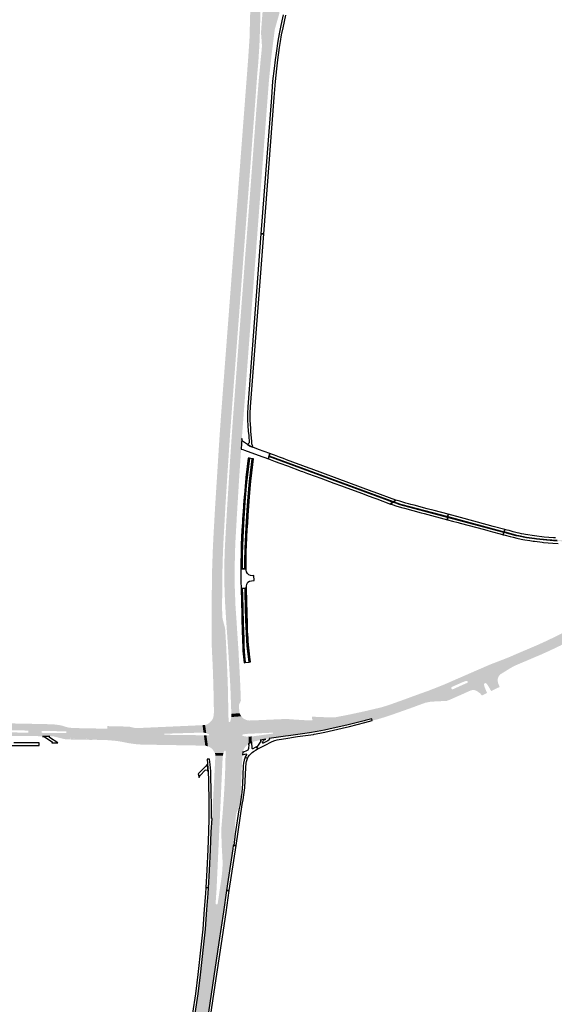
# Model space of a CAD drawing. Header units: metres. Extents: x 124582 to 143330, y 393481 to 406815.
# Tile 40 of 134: x 132515 to 133019, y 397274 to 398202. Entities that reach past the tile are written whole.
import ezdxf

# ---------------------------------------------------------------- set-up
doc = ezdxf.new("R2010")
doc.units = ezdxf.units.M
doc.header["$MEASUREMENT"] = 0
for name, color, linetype, lineweight in [('ir-ARC-asfalt-bestaande fietspaden-niet te inspecteren', 21, 'Continuous', 0), ('ir-ARC-asfalt-bestaande wegen-niet te inspecteren', 151, 'Continuous', 0), ('ir-ARC-asfalt-hoofdwegen-te inspecteren', 5, 'Continuous', 0), ('ir-ARC-beton-hoofdwegen-te inspecteren', 253, 'Continuous', 0), ('ir-ARC-fietspaden naastliggend- te inspecteren', 1, 'Continuous', 0)]:
    doc.layers.add(name, color=color, linetype=linetype, lineweight=lineweight)

msp = doc.modelspace()

# ---------------------------------------------------------------- hatches: boundary and pattern name
at = {"layer": 'ir-ARC-asfalt-hoofdwegen-te inspecteren', "linetype": 'Continuous', "lineweight": 13}
for points in [[(132717.748, 398000), (132730.331, 398165.453), (132731.569, 398184.174), (132732.069, 398202.929), (132732.446, 398215.423), (132733.166, 398227.902), (132733.552, 398231.874), (132734.244, 398235.805), (132738.46, 398258.497), (132738.558, 398259.507), (132738.537, 398260.891), (132738.451, 398261.348), (132737.992, 398263.798), (132745.548, 398263.383), (132745.377, 398260.966), (132745.396, 398260.965), (132745.33, 398259.636), (132743.189, 398231.8), (132742.68, 398224.583), (132742.29, 398218.346), (132741.947, 398211.115), (132741.114, 398182.152), (132740.765, 398175.936), (132739.837, 398161.435), (132739.141, 398153.397), (132739.002, 398152.315), (132736.512, 398118.18), (132734.442, 398091.306), (132732.445, 398064.433), (132727.517, 398000)], [(132729.147, 398000), (132733.102, 398051.457), (132738.134, 398118.692), (132740.405, 398146.529), (132741.606, 398158.698), (132741.763, 398160.956), (132743.141, 398174.396), (132743.232, 398177.59), (132742.993, 398182.105), (132742.512, 398187.575), (132742.451, 398188.814), (132742.509, 398191.321), (132743.096, 398199.245), (132747.942, 398260.775), (132748.157, 398263.181), (132764.086, 398262.163), (132763.735, 398257.852), (132760.726, 398220.917), (132760.144, 398213.779), (132759.637, 398207.555), (132755.366, 398192.527), (132752.369, 398168.916), (132749.943, 398145.24), (132748.755, 398129.955), (132738.925, 398000)], [(132713.659, 397816.728), (132703.989, 397818.437), (132704.644, 397827.685), (132717.748, 398000), (132727.517, 398000), (132715.209, 397837.758)], [(132724.715, 397812.143), (132715.294, 397816.536), (132715.748, 397823.161), (132720.289, 397883.912), (132726.254, 397962.096), (132727.277, 397976.547), (132728.378, 397989.967), (132729.147, 398000), (132738.925, 398000)], [(132697.85, 397546.442), (132697.994, 397549.03), (132697.915, 397557.845), (132697.697, 397567.253), (132697.195, 397585.04), (132696.852, 397593.618), (132696.098, 397608.935), (132695.872, 397615.682), (132695.762, 397622.895), (132695.768, 397632.543), (132695.999, 397658.948), (132696.176, 397672.976), (132696.379, 397684.873), (132696.944, 397701.23), (132697.728, 397717.578), (132699.116, 397741.935), (132702.006, 397788.096), (132702.109, 397789.74), (132702.57, 397797.102), (132703.295, 397808.18), (132703.665, 397813.838), (132703.788, 397815.601), (132703.989, 397818.437), (132713.659, 397816.728), (132713.111, 397809.286), (132712.755, 397803.936), (132712.102, 397793.973), (132710.87, 397775.166), (132708.963, 397745.177), (132706.855, 397707.312), (132706.287, 397692.485), (132705.954, 397676.77), (132705.977, 397669.475), (132705.781, 397655.143), (132705.753, 397645.925), (132705.907, 397640.684), (132706.027, 397638.38), (132706.205, 397637.374), (132707.323, 397632.697), (132707.987, 397630.565), (132708.303, 397629.107), (132708.646, 397627.135), (132708.797, 397625.136), (132709.523, 397612.415), (132710.08, 397600.607), (132710.884, 397581.049), (132711.203, 397571.607), (132711.474, 397557.109), (132711.609, 397549.825), (132711.659, 397547.424)], [(132714.316, 397547.619), (132714.328, 397549.994), (132714.197, 397555.473), (132714.099, 397557.167), (132713.513, 397573.44), (132711.603, 397606.275), (132709.61, 397635.2), (132708.562, 397651.784), (132708.27, 397658.509), (132708.043, 397665.254), (132707.838, 397673.115), (132707.764, 397681.227), (132707.869, 397689.012), (132708.062, 397696.253), (132708.321, 397703.056), (132708.67, 397710.262), (132709.547, 397726.237), (132710.372, 397740.222), (132713.1, 397784.173), (132713.767, 397793.864), (132713.995, 397797.181), (132714.39, 397803.472), (132714.776, 397808.963), (132715.294, 397816.536), (132724.715, 397812.143), (132724.304, 397806.96), (132723.698, 397797.171), (132723.396, 397793.428), (132721.495, 397764.667), (132719.657, 397734.399), (132719.107, 397724.34), (132718.343, 397711.011), (132717.798, 397697.672), (132717.513, 397673.236), (132717.51, 397672.641), (132717.545, 397671.385), (132717.621, 397668.621), (132717.847, 397662.747), (132718.39, 397648.52), (132719.397, 397634.318), (132719.808, 397627.633), (132720.462, 397617.597), (132721.368, 397604.523), (132721.349, 397604.009), (132721.37, 397603.014), (132721.413, 397602), (132722.199, 397588.468), (132722.863, 397574.955), (132723.419, 397560.028), (132721.716, 397556.372), (132721.797, 397552.139), (132721.858, 397550.893), (132721.952, 397549.568), (132722.284, 397548.282)], [(132980.249, 397594.45), (132977.138, 397599.454), (132978.14, 397599.862), (132983.978, 397602.41), (132994.09, 397606.714), (133000.823, 397609.534), (133004.826, 397611.299), (133018.887, 397617.812), (133023.339, 397619.951), (133027.696, 397622.277), (133032.602, 397625.009), (133041.318, 397630.027), (133049.873, 397635.316), (133059.681, 397642.095), (133062.046, 397643.883), (133065.447, 397639.216), (133060.299, 397635.413), (133057.852, 397633.655), (133056.49, 397632.785), (133047.354, 397626.872), (133042.286, 397623.87), (133035.723, 397620.097), (133027.624, 397615.666), (133024.927, 397614.299), (133019.334, 397611.574), (133006.155, 397605.544), (132996.891, 397601.578), (132983.381, 397595.888)], [(132933.832, 397572.292), (132932.58, 397575.046), (132935.405, 397576.281), (132936.645, 397576.836), (132937.195, 397577.469), (132937.064, 397578.298), (132936.346, 397578.731), (132934.815, 397578.459), (132934.487, 397578.319), (132931.624, 397577.158), (132930.041, 397579.755), (132947.684, 397587.43), (132957.158, 397591.562), (132960.157, 397592.804), (132973.146, 397597.826), (132977.138, 397599.454), (132980.249, 397594.45), (132977.89, 397593.153), (132973.697, 397590.68), (132965.616, 397585.924), (132962.324, 397584.302), (132953.769, 397580.6), (132945.697, 397577.373), (132936.93, 397573.668)], [(132950.594, 397565.002), (132950.474, 397565.151), (132948.623, 397567.064), (132946.48, 397568.641), (132944.103, 397569.84), (132943.879, 397569.904), (132942.241, 397570.097), (132940.605, 397569.89), (132939.067, 397569.296), (132935.853, 397567.844), (132934.612, 397570.575), (132937.693, 397571.934), (132946.416, 397575.647), (132954.566, 397578.893), (132960.09, 397581.192), (132967.75, 397584.796), (132966.361, 397583.075), (132965.527, 397581.027), (132965.318, 397578.826), (132965.752, 397576.658), (132966.089, 397575.706), (132967.23, 397572.987), (132959.188, 397569.093), (132958.44, 397570.514), (132957.655, 397571.922), (132956.533, 397573.711), (132955.463, 397575.297), (132954.116, 397576.656), (132952.298, 397575.861), (132952.999, 397573.05), (132953.272, 397572.383), (132954.038, 397570.442), (132955.366, 397567.245)], [(132846.721, 397543.062), (132844.918, 397549.266), (132849.68, 397550.343), (132855.337, 397551.69), (132858.477, 397552.584), (132863.055, 397554.07), (132873.638, 397557.834), (132890.075, 397563.761), (132901.587, 397567.96), (132908.943, 397570.801), (132914.539, 397573.011), (132930.041, 397579.755), (132931.624, 397577.158), (132927.103, 397575.18), (132922.126, 397572.943), (132921.611, 397572.395), (132921.629, 397571.644), (132921.796, 397571.272), (132922.343, 397570.742), (132923.104, 397570.771), (132932.58, 397575.046), (132933.832, 397572.292), (132923.981, 397567.916), (132918.144, 397565.668), (132912.171, 397563.809), (132906.089, 397562.349), (132897.12, 397560.05), (132875.211, 397552.122), (132865.564, 397548.697), (132860.084, 397546.885), (132853.142, 397544.739)], [(132902.185, 397559.041), (132902.231, 397559.393), (132906.758, 397560.582), (132912.877, 397562.062), (132918.885, 397563.946), (132924.754, 397566.225), (132934.612, 397570.575), (132935.853, 397567.844), (132931.937, 397566.074), (132919.572, 397560.631), (132918.423, 397560.22), (132917.355, 397559.85), (132903.153, 397559.134)], [(132708.984, 397510.606), (132708.989, 397512.667), (132708.551, 397513.085), (132708.104, 397512.93), (132706.987, 397510.677), (132698.919, 397510.724), (132698.775, 397511.042), (132698.614, 397511.349), (132697.207, 397513.575), (132695.33, 397515.421), (132693.081, 397516.791), (132692.386, 397517.07), (132690.991, 397527.371), (132693.019, 397527.41), (132693.37, 397527.56), (132693.519, 397527.911), (132693.261, 397528.362), (132690.864, 397529.406), (132689.707, 397537.136), (132690.152, 397537.205), (132691.254, 397537.647), (132692.264, 397538.183), (132693.214, 397538.818), (132694.103, 397539.535), (132695.036, 397540.404), (132695.9, 397541.341), (132696.373, 397541.991), (132696.776, 397542.685), (132697.055, 397543.327), (132711.745, 397544.428), (132711.961, 397540.45), (132712.154, 397540.073), (132712.556, 397539.938), (132712.971, 397539.998), (132713.306, 397540.272), (132713.478, 397540.668), (132714.03, 397542.632), (132714.194, 397543.585), (132714.307, 397544.619), (132723.802, 397545.331), (132724.322, 397544.698), (132724.889, 397544.115), (132725.766, 397543.329), (132727.174, 397542.438), (132728.722, 397541.823), (132729.327, 397541.615), (132730.481, 397528.859), (132727.996, 397528.66), (132725.532, 397528.275), (132724.981, 397527.986), (132724.678, 397527.443), (132724.767, 397527.136), (132724.976, 397526.894), (132727.762, 397526.321), (132730.597, 397526.095), (132730.835, 397519.416), (132730.291, 397519.095), (132729.738, 397518.618), (132727.845, 397516.814), (132726.384, 397514.645), (132725.423, 397512.213), (132725.351, 397511.613), (132718.431, 397510.633)], [(132697.055, 397543.327), (132697.556, 397544.858), (132697.85, 397546.442), (132711.659, 397547.424), (132711.745, 397544.428)], [(132714.307, 397544.619), (132714.316, 397547.619), (132722.284, 397548.282), (132722.917, 397546.742), (132723.802, 397545.331)], [(132733.663, 397520.861), (132733.585, 397526.387), (132735.981, 397526.622), (132753.387, 397528.992), (132753.739, 397529.264), (132753.69, 397529.706), (132753.287, 397529.895), (132735.876, 397529.087), (132733.466, 397528.974), (132732.785, 397541.366), (132735.323, 397541.459), (132759.428, 397542.529), (132763.936, 397542.712), (132768.447, 397542.666), (132772.012, 397542.371), (132784.364, 397541.602), (132790.665, 397541.548), (132800.167, 397541.801), (132804.389, 397541.972), (132807.626, 397542.145), (132813.611, 397542.692), (132822.691, 397544.405), (132831.728, 397546.334), (132837.825, 397547.649), (132843.896, 397549.035), (132844.918, 397549.266), (132846.721, 397543.062), (132840.646, 397541.475), (132839.424, 397541.189), (132824.437, 397537.428), (132806.385, 397533.248), (132802.34, 397532.281), (132795.297, 397530.847), (132788.207, 397529.668), (132768.405, 397526.837), (132765.431, 397526.471), (132750.084, 397524.442), (132747.472, 397523.993), (132747.075, 397523.917), (132741.67, 397522.879), (132739.495, 397522.417), (132736.194, 397521.669), (132734.914, 397521.31)], [(132689.877, 397517.637), (132687.134, 397517.7), (132629.653, 397518.681), (132623.839, 397519.126), (132618.068, 397519.958), (132611.627, 397521.203), (132608.286, 397521.807), (132607.133, 397521.947), (132605.559, 397522.138), (132603.736, 397522.359), (132599.042, 397522.742), (132596.524, 397522.934), (132583.463, 397523.257), (132583.418, 397525.315), (132565.78, 397525.851), (132565.78, 397534.246), (132566.459, 397534.233), (132597.772, 397533.607), (132597.766, 397536.314), (132598.217, 397536.305), (132599.266, 397535.97), (132610.228, 397535.756), (132616.629, 397535.637), (132617.224, 397535.607), (132617.823, 397535.554), (132618.525, 397535.462), (132619.346, 397535.314), (132620.872, 397534.946), (132622.726, 397534.487), (132624.269, 397534.244), (132626.103, 397534.212), (132684.705, 397536.839), (132687.283, 397536.949), (132688.265, 397529.912), (132687.039, 397529.98), (132685.812, 397529.941), (132651.643, 397528.894), (132651.326, 397528.744), (132651.192, 397528.42), (132651.311, 397528.09), (132651.621, 397527.926), (132686.133, 397527.472), (132688.581, 397527.415)], [(132690.864, 397529.406), (132689.576, 397529.72), (132688.265, 397529.912), (132687.283, 397536.949), (132689.403, 397537.089), (132689.707, 397537.136)], [(132730.481, 397528.859), (132729.327, 397541.615), (132731.272, 397541.359), (132732.785, 397541.366), (132733.466, 397528.974)], [(132730.835, 397519.416), (132730.597, 397526.095), (132733.585, 397526.387), (132733.663, 397520.861), (132731.932, 397520.064)], [(132700.541, 397382.558), (132692.935, 397383.578), (132693.935, 397400.139), (132694.926, 397419.341), (132695.588, 397436.59), (132696.261, 397449.01), (132697.344, 397468.419), (132697.723, 397475.929), (132698.339, 397487.115), (132699.267, 397505.721), (132699.377, 397508.276), (132706.461, 397508.205), (132706.222, 397505.786), (132706.175, 397504.773), (132705.955, 397500)], [(132706.461, 397508.205), (132699.377, 397508.276), (132699.277, 397509.524), (132698.919, 397510.724), (132706.987, 397510.677)], [(132710.019, 397381.287), (132703.552, 397382.154), (132705.396, 397394.761), (132705.837, 397399.164), (132706.115, 397403.58), (132706.259, 397407.69), (132705.361, 397423.559), (132705.008, 397435.887), (132705.108, 397440.393), (132705.458, 397444.887), (132706.123, 397452.45), (132706.934, 397462.999), (132707.591, 397472.593), (132708.159, 397482.477), (132708.515, 397490.918), (132708.837, 397500), (132708.916, 397504.672), (132708.934, 397505.75), (132709.022, 397508.172), (132725.047, 397509.09), (132724.885, 397506.408), (132724.443, 397500), (132724.033, 397490.331), (132723.195, 397471.565), (132722.812, 397465.946), (132722.166, 397461.992), (132720.871, 397458.201), (132720.528, 397457.376), (132719.694, 397455.43), (132718.919, 397452.99), (132718.578, 397450.453), (132717.269, 397434.572), (132716.613, 397427.544), (132716.2, 397423.721), (132715.855, 397420.526)], [(132709.022, 397508.172), (132708.984, 397510.606), (132718.431, 397510.633), (132725.351, 397511.613), (132725.047, 397509.09)], [(132679.86, 397179.336), (132668.2, 397182.197), (132669.205, 397188.952), (132676.823, 397240.876), (132680.467, 397265.315), (132683.053, 397283.695), (132685.347, 397301.649), (132688.322, 397327.816), (132689.951, 397344.805), (132691.467, 397363.274), (132692.617, 397378.32), (132692.935, 397383.578), (132700.541, 397382.558), (132699.602, 397368.89), (132699.927, 397368.261), (132700.584, 397367.998), (132701.253, 397368.23), (132701.606, 397368.844), (132703.552, 397382.154), (132710.019, 397381.287), (132707.007, 397361.032), (132702.679, 397332.157), (132680.923, 397186.07)]]:
    msp.add_hatch(color=5, dxfattribs=at).paths.add_polyline_path(points)
h = msp.add_hatch(color=5, dxfattribs=at)
h.paths.add_polyline_path([(132483.887, 397519.644, -0.1372089), (132483.984, 397519.891, -0.1897362), (132490.657, 397524.32), (132494.029, 397525.055), (132496.892, 397525.596, -0.0114519), (132496.914, 397525.599), (132502.093, 397526.243), (132504.938, 397526.502), (132505.461, 397526.537, -0.0229825), (132514.474, 397526.82), (132523.375, 397526.717), (132535.745, 397526.557), (132535.981, 397526.554), (132543.583, 397526.461), (132546.793, 397526.429), (132558.503, 397523.547), (132583.437, 397523.097), (132583.463, 397523.257), (132583.418, 397525.315), (132565.78, 397525.851), (132565.78, 397534.246), (132566.459, 397534.233), (132563.396, 397534.464, -0.0730793), (132557.473, 397535.719), (132557.083, 397535.868, 0.0519077), (132553.209, 397536.863, 0.0348487), (132544.819, 397537.822), (132528.545, 397538.185), (132510.09, 397538.553), (132506.501, 397538.618), (132503.523, 397538.663), (132498.552, 397538.773), (132478.703, 397539.302), (132473.468, 397539.481), (132468.631, 397539.616), (132466.104, 397539.688), (132452.645, 397540.039), (132445.039, 397540.259), (132441.275, 397540.353), (132440.068, 397540.36), (132422.813, 397540.81), (132417.8, 397540.924, -0.009483), (132409.453, 397541.283), (132408.561, 397541.36), (132408.561, 397541.356), (132408.561, 397534.911), (132388.836, 397536.651), (132395.413, 397536.053), (132408.902, 397534.854), (132413.096, 397534.464), (132415.124, 397534.286), (132415.371, 397534.215), (132415.43, 397534.198), (132427.179, 397529.153), (132427.491, 397529.063), (132435.892, 397528.202), (132444.132, 397527.479), (132458.551, 397526.26), (132463.75, 397525.851), (132464.124, 397525.778), (132464.496, 397525.694, -0.0470881), (132466.946, 397524.848), (132467.518, 397524.57), (132468.325, 397524.031, -0.0977837), (132471.007, 397521.118), (132471.227, 397520.694, -0.1185069), (132471.279, 397520.46), (132472.457, 397515.202, -0.0987056), (132472.498, 397515.019), (132472.456, 397513.471), (132472.388, 397510.918), (132472.299, 397509.675, -0.0183333), (132470.977, 397498.331), (132477.459, 397497.191), (132478.206, 397500.288), (132478.715, 397502.471), (132480.013, 397507.867), (132480.906, 397511.468), (132481.237, 397512.664), (132481.584, 397513.773), (132481.932, 397514.882), (132482.017, 397514.876)])
h.paths.add_polyline_path([(132566.547, 397524.438), (132565.797, 397524.475), (132565.817, 397524.874), (132566.567, 397524.837)], flags=16)
h.paths.add_polyline_path([(132578.128, 397524.218), (132577.378, 397524.242), (132577.39, 397524.642), (132578.14, 397524.618)], flags=16)
h.paths.add_polyline_path([(132535.628, 397530.239), (132535.646, 397531.1, -0.3939062), (132536.154, 397531.595), (132558.642, 397531.134, -0.38833), (132559.139, 397530.637), (132559.133, 397529.939, -0.4009324), (132558.631, 397529.456), (132536.125, 397529.743, -0.3756508)], flags=16)
h.paths.add_polyline_path([(132522.842, 397531.878, -0.4127414), (132523.343, 397531.364), (132523.338, 397530.395, -0.4274509), (132522.819, 397529.901, -0.005465), (132505.801, 397530.238), (132505.027, 397530.24), (132502.553, 397530.321), (132502.752, 397532.3), (132505.233, 397532.246)], flags=16)
h.paths.add_polyline_path([(132493.722, 397530.607, -0.7692037), (132493.503, 397531.561), (132493.958, 397531.759, -0.1094205), (132497.03, 397532.404), (132498.265, 397532.383), (132498.072, 397530.461)], flags=16)
h.paths.add_polyline_path([(132430.284, 397535.365, -0.8696024), (132430.566, 397537.393), (132432.163, 397537.356), (132450.59, 397536.892, -0.0209981), (132464.553, 397535.717), (132465.707, 397535.569), (132468.06, 397535.15), (132468.245, 397535.113, -0.1260791), (132473.241, 397532.904), (132473.558, 397532.584, -0.6712298), (132473.174, 397531.755), (132467.717, 397532.013), (132465.321, 397532.159), (132450.116, 397533.369), (132435.166, 397534.693), (132433.166, 397534.915), (132431.945, 397535.088), (132431.179, 397535.196)], flags=16)
h.paths.add_polyline_path([(132562.63, 397524.568), (132562.138, 397524.833), (132562.645, 397525.068), (132563.137, 397524.803)], flags=16)
at = {"layer": 'ir-ARC-beton-hoofdwegen-te inspecteren', "linetype": 'Continuous', "lineweight": 13}
for points in [[(132866.566, 397746.948), (132865.108, 397747.45), (132862.296, 397748.519), (132749.815, 397790.052), (132750.055, 397790.703), (132866.738, 397747.657), (132867.235, 397747.485)], [(132918.222, 397732.756), (132873.494, 397744.735), (132869.278, 397746.015), (132866.566, 397746.948), (132867.235, 397747.485), (132870.241, 397746.443), (132873.793, 397745.365), (132918.306, 397733.46)], [(133031.111, 397710.104), (133021.261, 397710.474), (133011.49, 397711.187), (133001.845, 397712.176), (133000, 397712.449), (132992.503, 397713.56), (132985.115, 397715.041), (132982.863, 397715.493), (132973.758, 397717.883), (132973.161, 397718.043), (132971.175, 397718.575), (132971.365, 397719.27), (132973.44, 397718.715), (132983.016, 397716.154), (132985.243, 397715.715), (132992.594, 397714.266), (133000, 397713.16), (133001.899, 397712.876), (133011.55, 397711.875), (133021.27, 397711.178), (133031.085, 397710.823), (133041, 397710.941), (133050.092, 397711.33), (133058.765, 397712.167), (133068.088, 397713.673), (133077.071, 397715.53), (133090.512, 397718.779), (133103.845, 397722.12), (133137.142, 397731.769), (133137.341, 397731.109), (133104.028, 397721.443), (133098.452, 397720.024), (133090.714, 397718.119), (133077.218, 397714.865), (133068.192, 397712.998), (133058.819, 397711.47), (133050.164, 397710.645), (133041.058, 397710.188)]]:
    msp.add_hatch(color=252, dxfattribs=at).paths.add_polyline_path(points)
at = {"layer": 'ir-ARC-fietspaden naastliggend- te inspecteren', "linetype": 'Continuous', "lineweight": 30}
for points in [[(132967.75, 397584.796), (132965.616, 397585.924), (132973.697, 397590.68), (132977.89, 397593.153), (132980.249, 397594.45), (132983.381, 397595.888), (132996.891, 397601.578), (133006.155, 397605.544), (133019.334, 397611.574), (133024.927, 397614.299), (133027.624, 397615.666), (133035.723, 397620.097), (133042.286, 397623.87), (133047.354, 397626.872), (133056.49, 397632.785), (133057.852, 397633.655), (133060.299, 397635.413), (133065.447, 397639.216), (133066.562, 397637.686), (133061.195, 397633.712), (133053.088, 397628.216), (133044.738, 397623.097), (133034.501, 397617.266), (133024.072, 397611.785), (133013.532, 397606.772), (133005.967, 397603.392), (132984.238, 397594.149), (132981.387, 397592.913), (132980.496, 397592.479), (132976.579, 397590.26), (132970.665, 397586.563), (132968.823, 397585.417)], [(132977.138, 397599.454), (132976.137, 397601.064), (132979.077, 397602.325), (132979.386, 397602.475), (132982.422, 397603.779), (132989.438, 397606.777), (132992.134, 397607.918), (133002.924, 397612.513), (133007.321, 397614.524), (133011.135, 397616.266), (133022.62, 397621.758), (133032.247, 397626.984), (133043.85, 397633.741), (133055.073, 397641.112), (133060.946, 397645.392), (133062.046, 397643.883), (133059.681, 397642.095), (133049.873, 397635.316), (133041.318, 397630.027), (133032.602, 397625.009), (133027.696, 397622.277), (133023.339, 397619.951), (133018.887, 397617.812), (133004.826, 397611.299), (133000.823, 397609.534), (132994.09, 397606.714), (132983.978, 397602.41), (132978.14, 397599.862)], [(132930.041, 397579.755), (132929.039, 397581.398), (132933.511, 397583.336), (132944.55, 397588.184), (132946.966, 397589.196), (132953.041, 397591.854), (132958.028, 397594.018), (132973.287, 397599.887), (132973.796, 397600.083), (132976.137, 397601.064), (132977.138, 397599.454), (132973.146, 397597.826), (132960.157, 397592.804), (132957.158, 397591.562), (132947.684, 397587.43)], [(132844.918, 397549.266), (132844.394, 397551.071), (132847.154, 397551.723), (132852.055, 397552.882), (132855.988, 397553.812), (132862.409, 397555.803), (132866.277, 397557.179), (132871.147, 397558.911), (132871.556, 397559.077), (132874.973, 397560.269), (132881.293, 397562.578), (132888.966, 397565.396), (132899.681, 397569.244), (132904.181, 397570.977), (132906.542, 397571.916), (132911.65, 397573.949), (132915.288, 397575.397), (132925.71, 397579.928), (132926.843, 397580.447), (132929.039, 397581.398), (132930.041, 397579.755), (132914.539, 397573.011), (132908.943, 397570.801), (132901.587, 397567.96), (132890.075, 397563.761), (132873.638, 397557.834), (132863.055, 397554.07), (132858.477, 397552.584), (132855.337, 397551.69), (132849.68, 397550.343)], [(132934.612, 397570.575), (132933.832, 397572.292), (132936.93, 397573.668), (132945.697, 397577.373), (132953.769, 397580.6), (132962.324, 397584.302), (132965.616, 397585.924), (132967.75, 397584.796), (132960.09, 397581.192), (132954.566, 397578.893), (132946.416, 397575.647), (132937.693, 397571.934)], [(132847.243, 397541.263), (132846.721, 397543.062), (132853.142, 397544.739), (132860.084, 397546.885), (132865.564, 397548.697), (132875.211, 397552.122), (132897.12, 397560.05), (132906.089, 397562.349), (132912.171, 397563.809), (132918.144, 397565.668), (132923.981, 397567.916), (132933.832, 397572.292), (132934.612, 397570.575), (132924.754, 397566.225), (132918.885, 397563.946), (132912.877, 397562.062), (132906.758, 397560.582), (132902.231, 397559.393), (132902.185, 397559.041), (132897.033, 397558.035), (132896.902, 397557.987), (132882.67, 397552.758), (132876.003, 397550.41), (132866.007, 397546.868), (132854.889, 397543.242), (132850.342, 397542.065)], [(132790.665, 397541.548), (132791.061, 397541.829), (132791.052, 397542.315), (132790.646, 397542.582), (132790.459, 397542.584), (132790.592, 397544.966), (132798.596, 397544.589), (132805.116, 397544.391), (132811.639, 397544.265), (132811.776, 397544.291), (132824.216, 397546.657), (132831.124, 397548.133), (132840.766, 397550.212), (132844.394, 397551.071), (132844.918, 397549.266), (132843.896, 397549.035), (132837.825, 397547.649), (132831.728, 397546.334), (132822.691, 397544.405), (132813.611, 397542.692), (132807.626, 397542.145), (132804.389, 397541.972), (132800.167, 397541.801)]]:
    msp.add_hatch(color=1, dxfattribs=at).paths.add_polyline_path(points)

# ---------------------------------------------------------------- linework, layer by layer
at = {"layer": 'ir-ARC-asfalt-bestaande fietspaden-niet te inspecteren', "color": 11, "linetype": 'Continuous', "lineweight": 30, "flags": 128}
for points in [[(132763.169, 398206.425), (132762.055, 398200.589), (132760.782, 398194.656), (132759.372, 398188.244), (132758.144, 398181.418), (132756.561, 398170.131), (132755.718, 398163.925), (132754.677, 398155.821), (132753.37, 398143.649), (132752.128, 398128.488), (132747.794, 398072.032), (132742.323, 398000), (132742.323, 398000), (132744.933, 398000), (132754.703, 398128.352), (132755.939, 398143.444), (132757.211, 398155.442), (132758.257, 398163.811), (132759.891, 398175.606), (132760.664, 398181.037), (132761.851, 398187.6), (132763.293, 398194.188), (132764.559, 398200.144), (132765.695, 398205.894)], [(133019.922, 397713.434), (133018.023, 397713.563), (133009.058, 397714.264), (133000, 397715.347), (132991.451, 397716.666), (132990.077, 397716.908), (132987.842, 397717.321), (132985.623, 397717.794), (132983.667, 397718.264), (132980.093, 397719.212), (132976.202, 397720.245), (132974.285, 397720.753), (132971.943, 397721.374), (132971.365, 397719.27), (132973.44, 397718.715), (132983.016, 397716.154), (132985.243, 397715.715), (132992.594, 397714.266), (133000, 397713.16), (133001.899, 397712.876), (133011.55, 397711.875), (133021.27, 397711.178)], [(133021.261, 397710.474), (133011.49, 397711.187), (133001.845, 397712.176), (133000, 397712.449), (132992.503, 397713.56), (132985.115, 397715.041), (132982.863, 397715.493), (132973.758, 397717.883), (132973.161, 397718.043), (132971.175, 397718.575), (132970.59, 397716.445), (132972.307, 397715.984), (132976.987, 397714.729), (132979.889, 397714.044), (132983.426, 397713.125), (132984.716, 397712.869), (132989.18, 397711.983), (132990.962, 397711.621), (132995.76, 397710.819), (132998.803, 397710.366), (133000, 397710.206), (133005.189, 397709.561), (133007.147, 397709.343), (133008.593, 397709.204), (133017.364, 397708.547), (133022.261, 397708.221)], [(132503.839, 397517.705), (132533.34, 397517.742), (132533.351, 397520.252), (132533.444, 397520.252), (132533.468, 397520.35), (132526.102, 397520.395), (132509.482, 397520.405)]]:
    msp.add_lwpolyline(points, dxfattribs=at)
for points in [[(132734.718, 397799.496), (132733.809, 397802.011), (132733.661, 397804.682), (132732.917, 397813.671), (132732.686, 397816.456), (132732.328, 397824.224), (132732.287, 397830.85), (132732.526, 397837.015), (132744.933, 398000), (132742.323, 398000), (132729.933, 397836.87), (132729.686, 397830.728), (132729.658, 397824.443), (132729.877, 397819.203), (132730.321, 397813.85), (132730.79, 397809.755), (132731.221, 397802.952), (132729.89, 397801.89), (132729.537, 397801.35), (132732.061, 397799.991), (132734.482, 397798.875), (132734.718, 397799.496)], [(132726.581, 397752.542), (132726.559, 397752.191), (132725.962, 397744.634), (132725.945, 397744.353), (132725.766, 397741.796), (132725.602, 397739.447), (132725.567, 397738.948), (132725.542, 397738.625), (132725.059, 397731.103), (132725.039, 397730.801), (132724.877, 397728.396), (132724.864, 397728.094), (132724.356, 397720.514), (132724.341, 397720.208), (132724.122, 397714.822), (132724.109, 397714.503), (132723.787, 397706.922), (132723.782, 397706.613), (132723.665, 397701.76), (132723.603, 397697.567), (132723.454, 397690.757), (132723.414, 397688.387), (132723.346, 397684.384), (132724.487, 397684.367), (132724.703, 397698.396), (132725.209, 397713.485), (132725.902, 397726.599), (132727.236, 397746.633), (132728.528, 397762.663), (132729.841, 397775.219), (132731.564, 397788.42), (132730.423, 397788.579), (132728.1, 397770.189), (132728.05, 397769.736), (132727.351, 397761.836), (132726.721, 397754.264), (132726.581, 397752.542)], [(132734.172, 397788.058), (132731.847, 397769.468), (132731.237, 397763.573), (132729.971, 397748.457), (132729.345, 397739.476), (132728.373, 397723.528), (132727.365, 397703.477), (132727.132, 397691.456), (132727.132, 397684.327), (132728.348, 397684.309), (132728.402, 397689.582), (132728.519, 397698.181), (132728.563, 397700.171), (132728.761, 397706.652), (132729.504, 397721.238), (132729.856, 397727.446), (132730.22, 397734.654), (132731.558, 397752.321), (132732.508, 397763.504), (132732.818, 397766.954), (132733.061, 397769.442), (132735.406, 397787.886), (132734.172, 397788.058)], [(132793.396, 397771.626), (132798.8, 397769.675), (132810.926, 397765.138), (132818.134, 397762.477), (132823.267, 397760.657), (132838.121, 397755.121), (132843.243, 397753.215), (132849.635, 397750.88), (132851.393, 397750.184), (132864.537, 397745.321), (132866.566, 397746.948), (132865.108, 397747.45), (132862.296, 397748.519), (132749.815, 397790.052), (132749.42, 397787.83), (132755.644, 397785.568), (132760.231, 397783.866), (132767.196, 397781.282), (132780.247, 397776.455), (132781.343, 397776.054), (132786.232, 397774.26), (132793.396, 397771.626)], [(132753.228, 397791.91), (132750.708, 397792.832), (132750.055, 397790.703), (132866.738, 397747.657), (132867.235, 397747.485), (132869.285, 397749.128), (132848.944, 397756.586), (132847.221, 397757.258), (132825.273, 397765.325), (132789.624, 397778.499), (132787.842, 397779.153), (132766.553, 397787.032), (132763.447, 397788.169), (132759.812, 397789.5), (132755.068, 397791.237), (132753.228, 397791.91)], [(132873.103, 397747.926), (132870.701, 397748.632), (132869.285, 397749.128), (132867.235, 397747.485), (132870.241, 397746.443), (132873.793, 397745.365), (132918.306, 397733.46), (132918.569, 397735.673), (132905.631, 397739.124), (132898.859, 397740.931), (132886.636, 397744.176), (132883.401, 397745.033), (132881.496, 397745.537), (132878.816, 397746.247), (132875.215, 397747.305), (132873.103, 397747.926)], [(132864.537, 397745.321), (132865.92, 397744.829), (132870.319, 397743.391), (132875.847, 397741.755), (132877.438, 397741.346), (132893.166, 397737.133), (132896.06, 397736.351), (132917.955, 397730.513), (132918.222, 397732.756), (132873.494, 397744.735), (132869.278, 397746.015), (132866.566, 397746.948), (132864.537, 397745.321)], [(132928.129, 397727.792), (132929.959, 397727.314), (132952.892, 397721.192), (132955.935, 397720.376), (132960.603, 397719.124), (132967.822, 397717.187), (132970.59, 397716.445), (132971.175, 397718.575), (132918.222, 397732.756), (132917.955, 397730.513), (132922.703, 397729.256), (132928.129, 397727.792)], [(132918.306, 397733.46), (132971.365, 397719.27), (132971.943, 397721.374), (132961.122, 397724.301), (132955.316, 397725.851), (132942.944, 397729.193), (132930.189, 397732.557), (132918.569, 397735.673), (132918.306, 397733.46)], [(132724.011, 397651.115), (132724.021, 397650.808), (132724.204, 397643.848), (132724.215, 397643.536), (132724.44, 397634.854), (132724.478, 397633.683), (132724.601, 397629.224), (132724.772, 397623.027), (132724.838, 397620.616), (132725.309, 397606.948), (132725.8, 397601.365), (132726.507, 397595.805), (132727.583, 397595.937), (132726.611, 397606.093), (132726.281, 397612.237), (132726.063, 397618.256), (132725.59, 397633.361), (132725.27, 397646.201), (132724.882, 397659.186), (132724.771, 397665.895), (132723.612, 397665.871), (132723.691, 397663.136), (132723.696, 397662.836), (132723.865, 397655.911), (132723.887, 397655.524), (132724.011, 397651.115)], [(132727.374, 397665.948), (132727.374, 397661.745), (132727.788, 397647.876), (132728.186, 397636.35), (132728.634, 397623.359), (132729.488, 397611.414), (132731.215, 397596.383), (132732.432, 397596.533), (132731.906, 397600.948), (132730.395, 397615.718), (132730.161, 397618.963), (132729.805, 397625.438), (132729.51, 397632.54), (132728.94, 397653.275), (132728.618, 397665.973), (132727.374, 397665.948)], [(132747.075, 397523.917), (132741.67, 397522.879), (132742.054, 397522.807), (132742.29, 397522.497), (132742.124, 397521.759), (132739.766, 397517.991), (132738.648, 397516.89), (132738.297, 397516.689), (132739.459, 397514.574), (132745.684, 397517.914), (132752.854, 397521.501), (132753.036, 397521.592), (132755.35, 397522.515), (132757.763, 397523.134), (132767.562, 397524.719), (132772.951, 397525.553), (132776.819, 397526.138), (132791.899, 397528.288), (132792.517, 397528.393), (132797.896, 397529.436), (132802.493, 397530.417), (132818.863, 397534.16), (132825.695, 397535.744), (132840.095, 397539.413), (132847.243, 397541.263), (132846.721, 397543.062), (132840.646, 397541.475), (132839.424, 397541.189), (132824.437, 397537.428), (132806.385, 397533.248), (132802.34, 397532.281), (132795.297, 397530.847), (132788.207, 397529.668), (132768.405, 397526.837), (132765.431, 397526.471), (132750.084, 397524.442), (132750.334, 397523.871), (132750.159, 397523.272), (132748.928, 397522.302), (132744.492, 397520.005), (132744.042, 397519.977), (132743.733, 397520.305), (132743.785, 397520.752), (132744.861, 397522.463), (132745.356, 397523.062), (132746.167, 397523.586), (132747.075, 397523.917)], [(132545.411, 397520.262), (132551.079, 397520.178), (132543.106, 397525.392), (132543.076, 397525.91), (132543.218, 397526.269), (132543.572, 397526.423), (132536.404, 397526.38), (132537.433, 397526.24), (132538.396, 397525.852), (132545.523, 397521.308), (132545.743, 397520.986), (132545.667, 397520.603), (132545.411, 397520.262)], [(132725.351, 397511.613), (132725.047, 397509.09), (132728.132, 397509.921), (132728.697, 397509.631), (132728.676, 397508.997), (132727.471, 397507.011), (132727.444, 397506.924), (132727.378, 397506.766), (132729.749, 397505.651), (132730.011, 397506.332), (132730.322, 397506.992), (132731.422, 397508.669), (132732.819, 397510.109), (132734.008, 397511.09), (132735.234, 397512.035), (132736.457, 397512.853), (132737.341, 397513.396), (132738.845, 397514.246), (132739.459, 397514.574), (132738.297, 397516.689), (132736.879, 397515.877), (132734.817, 397514.634), (132734.261, 397514.565), (132733.918, 397515.009), (132733.663, 397520.861), (132731.932, 397520.064), (132730.835, 397519.416), (132730.291, 397519.095), (132730.612, 397518.988), (132730.858, 397518.757), (132730.643, 397515.055), (132730.423, 397514.187), (132729.828, 397513.518), (132728.222, 397512.527), (132726.491, 397511.775), (132725.828, 397511.672), (132725.529, 397511.87), (132725.423, 397512.213), (132725.351, 397511.613)], [(132728.421, 397501.054), (132728.773, 397502.862), (132729.323, 397504.619), (132729.749, 397505.651), (132727.378, 397506.766), (132726.453, 397504.044), (132725.962, 397501.212), (132725.688, 397498.655), (132724.851, 397481.6), (132724.59, 397477.614), (132724.202, 397473.619), (132723.983, 397471.525), (132722.768, 397462.303), (132721.609, 397457.223), (132718.141, 397434.432), (132716.873, 397423.662), (132718.948, 397423.481), (132724.784, 397462.169), (132725.567, 397466.669), (132726.35, 397471.168), (132727.121, 397478.048), (132728.044, 397497.074), (132728.421, 397501.054)], [(132689.803, 397494.493), (132690.6, 397494.737), (132691.53, 397494.571), (132692.265, 397493.977), (132692.621, 397493.102), (132691.989, 397500.368), (132691.897, 397500.16), (132691.751, 397499.994), (132689.958, 397498.111), (132683.187, 397491.091), (132684.217, 397487.581), (132684.476, 397488.628), (132685.096, 397489.51), (132685.174, 397489.592), (132689.793, 397494.475), (132689.803, 397494.493)], [(132692.621, 397493.102), (132692.851, 397484.985), (132692.987, 397478.264), (132693.144, 397470.517), (132693.242, 397449.083), (132693.039, 397436.771), (132692.427, 397419.723), (132691.426, 397400.296), (132690.438, 397383.944), (132692.935, 397383.578), (132693.935, 397400.139), (132694.926, 397419.341), (132695.588, 397436.59), (132696.261, 397449.01), (132695.655, 397449.058), (132695.636, 397460.051), (132695.488, 397475.094), (132695.414, 397478.289), (132695.233, 397486.091), (132695.02, 397493.62), (132694.608, 397500.052), (132694.023, 397505.084), (132691.594, 397504.875), (132692.001, 397500.71), (132692.015, 397500.536), (132691.989, 397500.368), (132692.621, 397493.102)], [(132716.2, 397423.721), (132715.855, 397420.526), (132710.019, 397381.287), (132712.545, 397381.042), (132718.948, 397423.481), (132716.873, 397423.662), (132716.2, 397423.721)], [(132692.935, 397383.578), (132690.438, 397383.944), (132690.108, 397378.483), (132688.99, 397363.577), (132687.439, 397344.79), (132685.797, 397327.817), (132682.87, 397301.876), (132680.546, 397283.874), (132677.98, 397265.549), (132674.417, 397241.646), (132667.36, 397193.663), (132667.915, 397192.767), (132667.385, 397189.367), (132669.205, 397188.952), (132676.823, 397240.876), (132680.467, 397265.315), (132683.053, 397283.695), (132685.347, 397301.649), (132688.322, 397327.816), (132689.951, 397344.805), (132691.467, 397363.274), (132692.617, 397378.32), (132692.935, 397383.578)], [(132682.697, 397185.662), (132683.116, 397188.252), (132683.775, 397188.793), (132694.882, 397262.57), (132699.24, 397292.075), (132705.103, 397331.241), (132709.448, 397360.51), (132712.545, 397381.042), (132710.019, 397381.287), (132707.007, 397361.032), (132702.679, 397332.157), (132680.923, 397186.07), (132682.697, 397185.662)]]:
    msp.add_lwpolyline(points, close=True, dxfattribs=at)
at = {"layer": 'ir-ARC-asfalt-bestaande wegen-niet te inspecteren', "color": 7, "linetype": 'Continuous', "lineweight": 30, "flags": 128}
for points in [[(132739.723, 397791.346), (132749.42, 397787.83), (132749.815, 397790.052), (132750.055, 397790.703), (132750.708, 397792.832), (132739.937, 397796.797), (132734.673, 397798.787), (132734.482, 397798.875), (132732.061, 397799.991), (132729.537, 397801.35), (132725.761, 397804.077), (132724.701, 397805.351), (132724.304, 397806.96), (132723.698, 397797.171), (132725.163, 397796.66), (132726.906, 397796.009), (132739.723, 397791.346)], [(132724.487, 397684.367), (132727.132, 397684.327), (132727.132, 397691.456), (132727.365, 397703.477), (132728.373, 397723.528), (132729.345, 397739.476), (132729.971, 397748.457), (132731.237, 397763.573), (132731.847, 397769.468), (132734.172, 397788.058), (132731.564, 397788.42), (132729.841, 397775.219), (132728.528, 397762.663), (132727.236, 397746.633), (132725.902, 397726.599), (132725.209, 397713.485), (132724.703, 397698.396), (132724.487, 397684.367)], [(132723.318, 397677.431), (132723.346, 397675.317), (132723.407, 397672.58), (132723.612, 397665.871), (132724.771, 397665.895), (132727.374, 397665.948), (132728.618, 397665.973), (132728.597, 397668.096), (132728.933, 397669.976), (132729.962, 397671.585), (132731.527, 397672.678), (132733.392, 397673.09), (132735.999, 397673.314), (132735.71, 397677.882), (132734.341, 397677.832), (132732.543, 397677.912), (132730.873, 397678.585), (132729.522, 397679.775), (132728.643, 397681.345), (132728.336, 397683.119), (132728.348, 397684.309), (132727.132, 397684.327), (132724.487, 397684.367), (132723.346, 397684.384), (132723.326, 397683.246), (132723.309, 397679.283), (132723.318, 397677.431)], [(132731.215, 397596.383), (132729.488, 397611.414), (132728.634, 397623.359), (132728.186, 397636.35), (132727.788, 397647.876), (132727.374, 397661.745), (132727.374, 397665.948), (132724.771, 397665.895), (132724.882, 397659.186), (132725.27, 397646.201), (132725.59, 397633.361), (132726.063, 397618.256), (132726.281, 397612.237), (132726.611, 397606.093), (132727.583, 397595.937), (132731.215, 397596.383)]]:
    msp.add_lwpolyline(points, close=True, dxfattribs=at)
at = {"layer": 'ir-ARC-asfalt-hoofdwegen-te inspecteren', "color": 5, "linetype": 'Continuous', "lineweight": 13, "extrusion": (0, 0, -1)}
msp.add_solid([(-132690.991, 397527.371), (-132688.581, 397527.415), (-132692.386, 397517.07), (-132689.877, 397517.637)], dxfattribs=at)
at = {"layer": 'ir-ARC-beton-hoofdwegen-te inspecteren', "color": 252, "linetype": 'Continuous', "lineweight": 13, "extrusion": (0, 0, -1)}
msp.add_solid([(-132971.365, 397719.27), (-132918.306, 397733.46), (-132971.175, 397718.575), (-132918.222, 397732.756)], dxfattribs=at)

doc.saveas('drawing.dxf')
